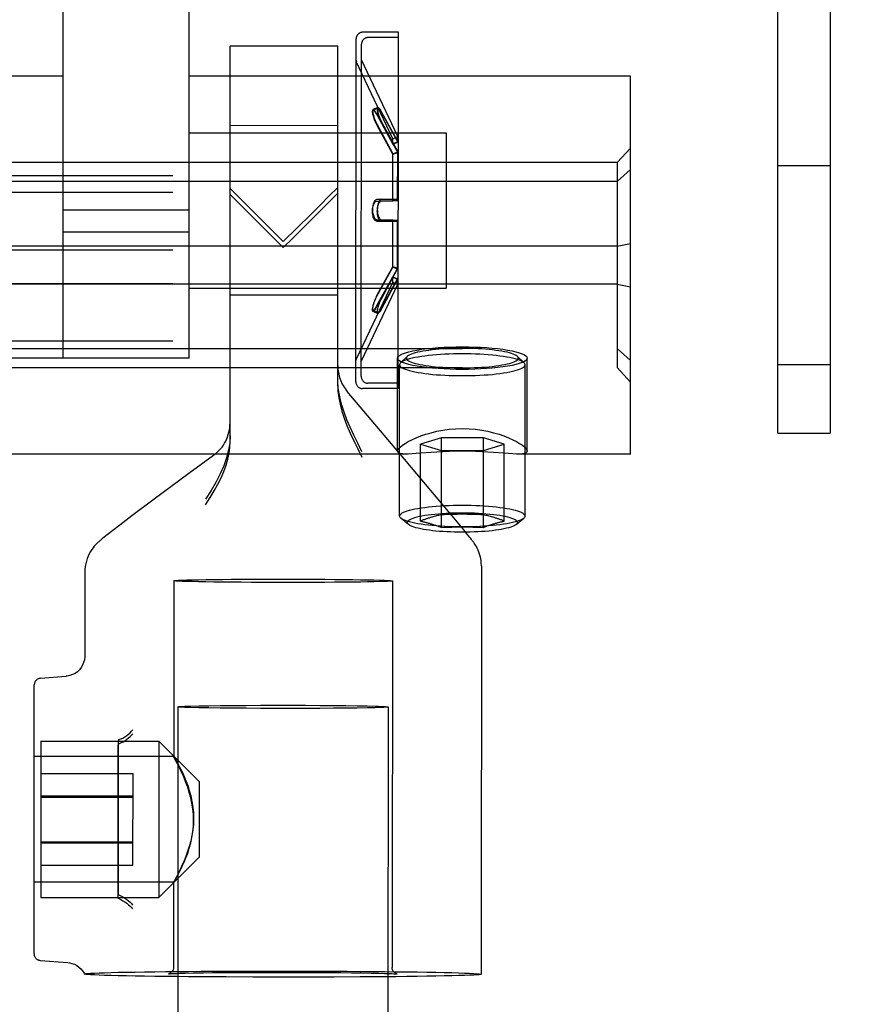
# Model space of a CAD drawing. Header units: inches. Extents: x 0 to 224, y 0 to 145.
# Tile 61 of 91: x 112.44 to 113.7, y 90.64 to 92.11. Entities that reach past the tile are written whole.
import ezdxf

# ---------------------------------------------------------------- set-up
doc = ezdxf.new("R2010")
doc.units = ezdxf.units.IN
doc.header["$LTSCALE"] = 12.302632
doc.header["$MEASUREMENT"] = 0
doc.linetypes.add('HIDDEN', pattern=[0.2, 0.1, -0.1])
doc.layers.add('DEFAULT_2', color=8, linetype='HIDDEN')

msp = doc.modelspace()

# ---------------------------------------------------------------- linework, layer by layer
at = {"layer": 'DEFAULT_2', "color": 8, "linetype": 'HIDDEN'}
for p, q in [((113.5659, 91.4924), (113.5659, 92.5844)), ((113.6439, 92.5844), (113.6439, 91.4924)), ((112.5031, 91.6038), (112.5031, 92.1423)), ((112.6906, 91.6038), (112.6906, 92.1423)), ((113.0018, 92.0887), (112.9488, 92.0887)), ((113.0018, 92.0807), (113.0018, 92.0887)), ((112.9385, 91.5687), (112.9388, 92.0787)), ((113.0018, 92.0807), (112.9568, 92.0807)), ((113.0015, 91.5667), (113.0018, 92.0807)), ((112.7514, 91.4797), (112.7518, 92.0678)), ((112.9118, 92.0677), (112.7518, 92.0678)), ((112.9115, 91.5644), (112.9118, 92.0677)), ((112.9468, 92.0477), (112.9468, 92.0707)), ((112.9935, 91.9303), (112.9392, 92.0449)), ((112.9465, 91.5997), (112.9468, 92.0477)), ((113.0007, 91.9337), (112.9468, 92.0477)), ((112.5031, 92.0234), (111.8469, 92.0234)), ((113.3469, 92.0234), (112.6906, 92.0234)), ((113.3469, 91.4614), (113.3469, 92.0234)), ((112.9712, 91.9768), (112.9639, 91.9737)), ((112.9712, 91.9756), (112.964, 91.9726)), ((112.9935, 91.9229), (112.9701, 91.9662)), ((112.9701, 91.9652), (112.9935, 91.9223)), ((113.0007, 91.926), (112.9773, 91.9693)), ((112.9773, 91.9683), (113.0007, 91.9254)), ((112.9117, 91.9497), (112.7517, 91.9498)), ((112.9934, 91.9071), (112.97, 91.95)), ((112.97, 91.9514), (112.9934, 91.908)), ((112.9773, 91.9542), (113.0007, 91.9108)), ((113.0007, 91.9097), (112.9773, 91.9528)), ((112.6906, 91.9393), (113.0726, 91.9393)), ((112.9935, 91.9303), (113.0007, 91.9337)), ((112.9935, 91.9223), (112.9935, 91.9303)), ((113.0007, 91.9254), (113.0007, 91.9337)), ((113.0726, 91.9393), (113.0726, 91.7083)), ((112.9935, 91.9229), (113.0007, 91.926)), ((112.9935, 91.9223), (113.0007, 91.9254)), ((113.3269, 91.8948), (113.3469, 91.9165)), ((112.9934, 91.908), (113.0007, 91.9108)), ((112.9934, 91.9071), (113.0007, 91.9097)), ((112.9934, 91.8379), (112.9934, 91.908)), ((113.0006, 91.8384), (113.0007, 91.9108)), ((113.3269, 91.8948), (111.8669, 91.8948)), ((113.3269, 91.8948), (113.3269, 91.5899)), ((113.3269, 91.8666), (113.3469, 91.8843)), ((113.5659, 91.8904), (113.6439, 91.8904)), ((115.1269, 91.8753), (72.1269, 91.8753)), ((113.3269, 91.8666), (111.8669, 91.8666)), ((115.1269, 91.8503), (72.1269, 91.8503)), ((112.7516, 91.8475), (112.8037, 91.7952)), ((112.9771, 91.8402), (112.9698, 91.8398)), ((112.97, 91.8398), (112.9698, 91.8398)), ((112.9934, 91.8395), (112.97, 91.8398)), ((112.9772, 91.8402), (112.9771, 91.8402)), ((113.0006, 91.84), (112.9772, 91.8402)), ((112.9934, 91.8395), (113.0006, 91.84)), ((112.97, 91.8375), (112.9934, 91.8379)), ((112.9772, 91.8378), (113.0006, 91.8384)), ((112.9934, 91.8379), (113.0006, 91.8384)), ((112.6906, 91.824), (112.5031, 91.824)), ((112.97, 91.8075), (112.9698, 91.8075)), ((112.9698, 91.8075), (112.9771, 91.8072)), ((112.97, 91.8098), (112.9934, 91.8095)), ((112.9934, 91.8079), (112.97, 91.8075)), ((112.9772, 91.8072), (112.9771, 91.8072)), ((112.9772, 91.8095), (113.0006, 91.809)), ((113.0006, 91.8074), (112.9772, 91.8072)), ((112.9933, 91.7393), (112.9934, 91.8095)), ((112.9934, 91.8095), (113.0006, 91.809)), ((112.9934, 91.8079), (113.0006, 91.8074)), ((113.0006, 91.7366), (113.0006, 91.809)), ((112.6906, 91.7912), (112.5031, 91.7912)), ((112.8306, 91.7683), (112.8445, 91.7821)), ((113.3269, 91.7705), (111.8669, 91.7705)), ((113.3269, 91.7705), (113.3469, 91.7746)), ((115.1269, 91.7648), (72.1269, 91.7648)), ((112.9933, 91.7403), (112.9699, 91.6974)), ((112.9699, 91.696), (112.9933, 91.7393)), ((113.0006, 91.7376), (112.9771, 91.6946)), ((112.9933, 91.7403), (113.0006, 91.7376)), ((112.9933, 91.7393), (113.0006, 91.7366)), ((112.9699, 91.6822), (112.9933, 91.7251)), ((112.9933, 91.7245), (112.9699, 91.6812)), ((112.9771, 91.6932), (113.0006, 91.7366)), ((112.9933, 91.7171), (112.9933, 91.7251)), ((112.9933, 91.7251), (113.0006, 91.7219)), ((112.9933, 91.7245), (113.0006, 91.7213)), ((115.1269, 91.7146), (72.1269, 91.7146)), ((113.3269, 91.7142), (111.8669, 91.7142)), ((112.6906, 91.7083), (113.0726, 91.7083)), ((112.9933, 91.7171), (112.939, 91.6025)), ((113.0006, 91.7137), (112.9465, 91.5997)), ((112.9771, 91.6791), (113.0006, 91.7219)), ((113.0006, 91.7213), (112.9771, 91.6781)), ((112.9933, 91.7171), (113.0006, 91.7137)), ((113.0006, 91.7137), (113.0006, 91.7219)), ((113.3269, 91.7142), (113.3469, 91.7102)), ((112.9115, 91.6977), (112.7515, 91.6978)), ((112.9637, 91.6737), (112.971, 91.6706)), ((112.9638, 91.6748), (112.971, 91.6718)), ((115.1269, 91.6291), (72.1269, 91.6291)), ((111.8669, 91.6181), (113.3269, 91.6181)), ((113.0149, 91.6066), (113.0051, 91.597)), ((113.1788, 91.6066), (113.1887, 91.597)), ((113.3269, 91.6181), (113.3469, 91.6004)), ((115.1269, 91.6041), (72.1269, 91.6041)), ((112.6906, 91.6038), (112.5031, 91.6038)), ((112.9465, 91.5767), (112.9465, 91.5997)), ((113.0004, 91.4656), (113.0004, 91.604)), ((113.0036, 91.3691), (113.0036, 91.5942)), ((113.1901, 91.3691), (113.1901, 91.5942)), ((113.1934, 91.4656), (113.1934, 91.604)), ((113.5659, 91.5944), (113.6439, 91.5944)), ((111.8669, 91.5899), (113.3269, 91.5899)), ((113.3269, 91.5899), (113.3469, 91.5682)), ((113.0015, 91.5667), (112.9565, 91.5667)), ((113.0015, 91.5667), (113.0015, 91.5587)), ((113.011, 91.4537), (112.9257, 91.5545)), ((113.0015, 91.5587), (112.9485, 91.5587)), ((113.5659, 91.4924), (113.6439, 91.4924)), ((113.0657, 91.4854), (113.0345, 91.476)), ((113.0345, 91.3616), (113.0345, 91.476)), ((113.0345, 91.476), (113.0657, 91.4666)), ((113.0657, 91.3522), (113.0657, 91.4854)), ((113.1281, 91.4854), (113.0657, 91.4854)), ((113.1281, 91.3522), (113.1281, 91.4854)), ((113.1592, 91.476), (113.1281, 91.4854)), ((113.1281, 91.4666), (113.1592, 91.476)), ((113.1592, 91.3616), (113.1592, 91.476)), ((113.014, 91.4614), (112.1797, 91.4614)), ((112.727, 91.4594), (112.6903, 91.4324)), ((113.0657, 91.4666), (113.1281, 91.4666)), ((113.3469, 91.4614), (113.1797, 91.4614)), ((113.0685, 91.3853), (113.011, 91.4537)), ((112.6903, 91.4324), (112.6387, 91.3941)), ((112.6387, 91.3941), (112.6054, 91.3693)), ((113.0895, 91.3601), (113.0685, 91.3853)), ((112.6054, 91.3693), (112.5875, 91.3557)), ((113.0166, 91.3565), (113.0055, 91.3659)), ((113.099, 91.3485), (113.0895, 91.3601)), ((113.1771, 91.3565), (113.1882, 91.3659)), ((112.5708, 91.3429), (112.5667, 91.3397)), ((112.5773, 91.3479), (112.5708, 91.3429)), ((112.5875, 91.3557), (112.5773, 91.3479)), ((113.1042, 91.3422), (113.099, 91.3485)), ((113.1067, 91.3391), (113.1042, 91.3422)), ((112.5644, 91.3379), (112.5623, 91.3362)), ((112.5667, 91.3397), (112.5644, 91.3379)), ((113.1082, 91.3372), (113.1067, 91.3391)), ((113.1095, 91.3356), (113.1082, 91.3372)), ((112.5353, 91.2854), (112.5352, 91.1607)), ((113.1253, 91.2949), (113.1249, 90.6877)), ((112.6678, 91.2729), (112.6676, 91.0111)), ((112.9928, 91.2727), (112.9924, 90.6978)), ((112.5352, 91.1607), (112.5352, 91.1604)), ((112.4694, 91.1279), (112.5077, 91.1309)), ((112.4599, 90.7184), (112.4602, 91.1179)), ((112.6739, 91.0855), (112.6511, 56.0895)), ((112.693, 91.0866), (112.7051, 91.0869)), ((112.7051, 91.0869), (112.7197, 91.0871)), ((112.7197, 91.0838), (112.7051, 91.084)), ((112.7197, 91.0871), (112.7365, 91.0873)), ((112.7365, 91.0835), (112.7197, 91.0838)), ((112.7365, 91.0873), (112.7553, 91.0875)), ((112.7553, 91.0833), (112.7365, 91.0835)), ((112.7553, 91.0875), (112.7755, 91.0876)), ((112.7755, 91.0832), (112.7553, 91.0833)), ((112.7755, 91.0876), (112.7969, 91.0877)), ((112.7969, 91.0831), (112.7755, 91.0832)), ((112.7969, 91.0877), (112.819, 91.0877)), ((112.819, 91.083), (112.7969, 91.0831)), ((112.819, 91.0877), (112.8413, 91.0877)), ((112.8413, 91.083), (112.819, 91.083)), ((112.8413, 91.0877), (112.8634, 91.0877)), ((112.8634, 91.083), (112.8413, 91.083)), ((112.8634, 91.0877), (112.8848, 91.0875)), ((112.8847, 91.0831), (112.8634, 91.083)), ((112.905, 91.0832), (112.8847, 91.0831)), ((112.8848, 91.0875), (112.905, 91.0874)), ((112.905, 91.0874), (112.9238, 91.0872)), ((112.9238, 91.0834), (112.905, 91.0832)), ((112.9238, 91.0872), (112.9406, 91.087)), ((112.9406, 91.0836), (112.9238, 91.0834)), ((112.9406, 91.087), (112.9552, 91.0867)), ((112.9552, 91.0839), (112.9406, 91.0836)), ((112.9673, 91.0841), (112.9552, 91.0839)), ((112.9864, 91.0853), (112.9636, 56.0893)), ((112.4701, 91.0344), (112.47, 90.8019)), ((112.4701, 91.0344), (112.6456, 91.0343)), ((112.5851, 91.0335), (112.585, 90.8083)), ((112.585, 90.9147), (112.5851, 91.0278)), ((112.6456, 91.0343), (112.6455, 90.8018)), ((112.7056, 90.9742), (112.6456, 91.0343)), ((112.6678, 91.0115), (112.4601, 91.0116)), ((112.4701, 90.9862), (112.6071, 90.9861)), ((112.607, 90.8499), (112.6071, 90.9861)), ((112.7056, 90.9742), (112.7055, 90.8617)), ((112.4701, 90.9531), (112.6071, 90.953)), ((112.4701, 90.9513), (112.6071, 90.9512)), ((112.585, 90.8026), (112.585, 90.9147)), ((112.47, 90.885), (112.607, 90.8849)), ((112.47, 90.8832), (112.607, 90.8831)), ((112.7055, 90.8617), (112.6455, 90.8018)), ((112.47, 90.85), (112.607, 90.8499)), ((112.6677, 90.8245), (112.46, 90.8246)), ((112.6675, 90.8249), (112.6674, 90.698)), ((112.47, 90.8019), (112.6455, 90.8018)), ((112.4691, 90.7084), (112.5103, 90.7051)), ((112.5349, 90.6881), (112.5349, 90.6881)), ((112.6639, 90.6887), (112.666, 90.6888)), ((112.666, 90.6888), (112.6686, 90.6889)), ((112.6686, 90.6889), (112.672, 90.6891)), ((112.672, 90.6891), (112.6762, 90.6892)), ((112.6762, 90.6892), (112.6846, 90.6894)), ((112.6846, 90.6894), (112.6961, 90.6896)), ((112.6961, 90.6896), (112.7118, 90.6899)), ((112.7118, 90.6899), (112.7252, 90.6901)), ((112.7252, 90.6901), (112.7417, 90.6902)), ((112.7265, 90.6922), (112.7655, 90.6923)), ((112.7417, 90.6902), (112.7616, 90.6904)), ((112.7616, 90.6904), (112.7857, 90.6905)), ((112.7655, 90.6923), (112.8056, 90.6924)), ((112.8259, 90.6834), (112.7854, 90.6835)), ((112.7857, 90.6905), (112.8141, 90.6905)), ((112.8056, 90.6924), (112.8462, 90.6924)), ((112.8141, 90.6905), (112.8454, 90.6905)), ((112.8664, 90.6834), (112.8259, 90.6834)), ((112.8454, 90.6905), (112.8732, 90.6904)), ((112.8462, 90.6924), (112.8865, 90.6923)), ((112.9063, 90.6835), (112.8664, 90.6834)), ((112.8732, 90.6904), (112.8966, 90.6903)), ((112.8966, 90.6903), (112.916, 90.6901)), ((112.9447, 90.6837), (112.9063, 90.6835)), ((112.916, 90.6901), (112.9322, 90.6899)), ((112.9322, 90.6899), (112.9455, 90.6898)), ((112.9455, 90.6898), (112.9612, 90.6895)), ((112.9612, 90.6895), (112.9728, 90.6893)), ((112.9728, 90.6893), (112.9813, 90.6891)), ((112.9813, 90.6891), (112.9857, 90.6889)), ((112.9857, 90.6889), (112.9892, 90.6888)), ((112.9892, 90.6888), (112.9921, 90.6887)), ((112.9921, 90.6887), (112.9943, 90.6886))]:
    msp.add_line(p, q, dxfattribs=at)
for points in [[(112.9639, 91.9737), (112.9637, 91.9736), (112.9635, 91.9732), (112.9633, 91.9725), (112.9633, 91.9717), (112.9634, 91.9707), (112.9635, 91.9694), (112.9638, 91.968), (112.9641, 91.9665), (112.9646, 91.9648), (112.9651, 91.963), (112.9658, 91.9611), (112.9665, 91.9591), (112.9673, 91.9572), (112.9682, 91.9552), (112.9691, 91.9532), (112.97, 91.9514)], [(112.97, 91.95), (112.9691, 91.9519), (112.9681, 91.9538), (112.9673, 91.9559), (112.9664, 91.9579), (112.9657, 91.9599), (112.9651, 91.9619), (112.9645, 91.9637), (112.9641, 91.9654), (112.9637, 91.967), (112.9635, 91.9684), (112.9633, 91.9696), (112.9633, 91.9707), (112.9634, 91.9715), (112.9635, 91.9721), (112.9638, 91.9725), (112.964, 91.9726)], [(112.9701, 91.9662), (112.9691, 91.9679), (112.9682, 91.9694), (112.9673, 91.9708), (112.9665, 91.9719), (112.9657, 91.9728), (112.9651, 91.9734), (112.9645, 91.9737), (112.9641, 91.9738), (112.9639, 91.9737)], [(112.964, 91.9726), (112.9641, 91.9726), (112.9646, 91.9725), (112.9651, 91.9722), (112.9658, 91.9716), (112.9665, 91.9708), (112.9673, 91.9697), (112.9682, 91.9684), (112.9691, 91.9669), (112.9701, 91.9652)], [(112.9712, 91.9768), (112.971, 91.9766), (112.9707, 91.9762), (112.9706, 91.9755), (112.9705, 91.9747), (112.9706, 91.9736), (112.9708, 91.9724), (112.971, 91.9709), (112.9714, 91.9694), (112.9718, 91.9677), (112.9724, 91.9659), (112.973, 91.9639), (112.9737, 91.962), (112.9745, 91.96), (112.9754, 91.958), (112.9763, 91.956), (112.9773, 91.9542)], [(112.9773, 91.9528), (112.9763, 91.9547), (112.9754, 91.9566), (112.9745, 91.9587), (112.9737, 91.9607), (112.9729, 91.9627), (112.9723, 91.9647), (112.9717, 91.9666), (112.9713, 91.9683), (112.971, 91.9699), (112.9707, 91.9713), (112.9706, 91.9726), (112.9705, 91.9736), (112.9706, 91.9745), (112.9708, 91.9751), (112.971, 91.9755), (112.9712, 91.9756)], [(112.9773, 91.9693), (112.9763, 91.971), (112.9754, 91.9726), (112.9745, 91.9739), (112.9737, 91.975), (112.9729, 91.9758), (112.9723, 91.9764), (112.9718, 91.9767), (112.9713, 91.9768), (112.9712, 91.9768)], [(112.9712, 91.9756), (112.9714, 91.9756), (112.9718, 91.9756), (112.9724, 91.9752), (112.973, 91.9747), (112.9737, 91.9739), (112.9745, 91.9728), (112.9754, 91.9715), (112.9763, 91.97), (112.9773, 91.9683)], [(112.7774, 91.8304), (112.7645, 91.8434), (112.7516, 91.8561)], [(112.9117, 91.858), (112.8985, 91.845), (112.8852, 91.8317), (112.8718, 91.8183), (112.8306, 91.7773)], [(112.8445, 91.7821), (112.8718, 91.8095), (112.9116, 91.8494)], [(112.9698, 91.8398), (112.969, 91.8397), (112.9681, 91.8393), (112.9672, 91.8386), (112.9664, 91.8377), (112.9656, 91.8365), (112.965, 91.8352), (112.9644, 91.8337), (112.964, 91.832), (112.9636, 91.8303), (112.9634, 91.8285), (112.9633, 91.8266), (112.9632, 91.8247), (112.9633, 91.8229), (112.9634, 91.821), (112.9637, 91.8193), (112.9641, 91.8176), (112.9645, 91.816), (112.9651, 91.8145), (112.9657, 91.8132), (112.9664, 91.8121), (112.9672, 91.8111), (112.9681, 91.8104), (112.969, 91.81), (112.97, 91.8098)], [(112.9771, 91.8402), (112.9762, 91.8401), (112.9753, 91.8396), (112.9744, 91.8389), (112.9736, 91.838), (112.9729, 91.8368), (112.9722, 91.8354), (112.9717, 91.8339), (112.9712, 91.8322), (112.9709, 91.8304), (112.9706, 91.8286), (112.9705, 91.8267), (112.9704, 91.8248), (112.9705, 91.8229), (112.9707, 91.821), (112.9709, 91.8192), (112.9713, 91.8174), (112.9717, 91.8158), (112.9723, 91.8143), (112.9729, 91.813), (112.9736, 91.8118), (112.9744, 91.8109), (112.9753, 91.8102), (112.9762, 91.8097), (112.9772, 91.8095)], [(112.8306, 91.7773), (112.8038, 91.8041), (112.7774, 91.8304)], [(112.9698, 91.8075), (112.969, 91.8077), (112.9681, 91.8081), (112.9672, 91.8088), (112.9664, 91.8097), (112.9656, 91.8109), (112.965, 91.8122), (112.9644, 91.8137), (112.964, 91.8154), (112.9636, 91.8171), (112.9634, 91.8189), (112.9632, 91.8208), (112.9632, 91.8227), (112.9633, 91.8245), (112.9634, 91.8264), (112.9637, 91.8281), (112.9641, 91.8298), (112.9645, 91.8314), (112.9651, 91.8329), (112.9657, 91.8342), (112.9664, 91.8353), (112.9672, 91.8363), (112.9681, 91.837), (112.969, 91.8374), (112.97, 91.8375)], [(112.9771, 91.8072), (112.9762, 91.8073), (112.9753, 91.8077), (112.9744, 91.8084), (112.9736, 91.8094), (112.9728, 91.8106), (112.9722, 91.812), (112.9717, 91.8135), (112.9712, 91.8152), (112.9709, 91.817), (112.9706, 91.8188), (112.9705, 91.8207), (112.9704, 91.8226), (112.9705, 91.8245), (112.9707, 91.8264), (112.9709, 91.8282), (112.9713, 91.83), (112.9717, 91.8316), (112.9723, 91.8331), (112.9729, 91.8344), (112.9737, 91.8356), (112.9745, 91.8365), (112.9753, 91.8372), (112.9762, 91.8377), (112.9772, 91.8378)], [(112.8037, 91.7952), (112.8171, 91.7818), (112.8306, 91.7683)], [(112.9699, 91.6974), (112.9689, 91.6955), (112.968, 91.6936), (112.9671, 91.6915), (112.9663, 91.6895), (112.9655, 91.6875), (112.9649, 91.6855), (112.9643, 91.6837), (112.9639, 91.682), (112.9635, 91.6804), (112.9633, 91.679), (112.9632, 91.6778), (112.9631, 91.6767), (112.9632, 91.6759), (112.9633, 91.6753), (112.9636, 91.6749), (112.9638, 91.6748)], [(112.9637, 91.6737), (112.9635, 91.6738), (112.9633, 91.6742), (112.9632, 91.6749), (112.9631, 91.6757), (112.9632, 91.6767), (112.9633, 91.678), (112.9636, 91.6794), (112.964, 91.6809), (112.9644, 91.6826), (112.965, 91.6844), (112.9656, 91.6863), (112.9663, 91.6883), (112.9671, 91.6902), (112.968, 91.6922), (112.9689, 91.6941), (112.9699, 91.696)], [(112.9771, 91.6946), (112.9761, 91.6927), (112.9752, 91.6908), (112.9743, 91.6887), (112.9735, 91.6867), (112.9728, 91.6846), (112.9721, 91.6827), (112.9716, 91.6808), (112.9711, 91.6791), (112.9708, 91.6775), (112.9705, 91.6761), (112.9704, 91.6748), (112.9704, 91.6738), (112.9704, 91.6729), (112.9706, 91.6723), (112.9708, 91.6719), (112.971, 91.6718)], [(112.971, 91.6706), (112.9708, 91.6708), (112.9705, 91.6712), (112.9704, 91.6719), (112.9704, 91.6727), (112.9704, 91.6738), (112.9706, 91.675), (112.9708, 91.6765), (112.9712, 91.678), (112.9717, 91.6797), (112.9722, 91.6815), (112.9728, 91.6834), (112.9736, 91.6854), (112.9744, 91.6874), (112.9752, 91.6894), (112.9762, 91.6913), (112.9771, 91.6932)], [(112.9699, 91.6812), (112.9689, 91.6795), (112.968, 91.6779), (112.9671, 91.6766), (112.9663, 91.6755), (112.9655, 91.6746), (112.9649, 91.674), (112.9643, 91.6737), (112.9639, 91.6736), (112.9637, 91.6737)], [(112.9638, 91.6748), (112.964, 91.6748), (112.9644, 91.6749), (112.965, 91.6752), (112.9656, 91.6758), (112.9663, 91.6766), (112.9671, 91.6777), (112.968, 91.679), (112.9689, 91.6805), (112.9699, 91.6822)], [(112.971, 91.6718), (112.9712, 91.6718), (112.9716, 91.6718), (112.9722, 91.6721), (112.9728, 91.6727), (112.9736, 91.6735), (112.9744, 91.6746), (112.9752, 91.6759), (112.9761, 91.6774), (112.9771, 91.6791)], [(112.9771, 91.6781), (112.9761, 91.6764), (112.9752, 91.6748), (112.9743, 91.6735), (112.9735, 91.6724), (112.9728, 91.6715), (112.9721, 91.671), (112.9716, 91.6706), (112.9711, 91.6706), (112.971, 91.6706)], [(113.0446, 91.6181), (113.0526, 91.6189), (113.0609, 91.6196), (113.0696, 91.6201), (113.0786, 91.6205), (113.0876, 91.6207), (113.0969, 91.6208)], [(113.0969, 91.6208), (113.1061, 91.6207), (113.1152, 91.6205), (113.1241, 91.6201), (113.1328, 91.6196), (113.1412, 91.6189), (113.1491, 91.6181)], [(113.0004, 91.604), (113.0009, 91.6057), (113.0023, 91.6073), (113.0047, 91.6089), (113.008, 91.6105), (113.0122, 91.612), (113.0172, 91.6135), (113.023, 91.6148), (113.0296, 91.616), (113.0367, 91.6171), (113.0446, 91.6181)], [(113.0969, 91.6103), (113.0903, 91.6103), (113.0837, 91.6102), (113.0772, 91.61), (113.0707, 91.6097), (113.0644, 91.6093), (113.0582, 91.6089), (113.0523, 91.6084), (113.0465, 91.6078), (113.0411, 91.6071), (113.0359, 91.6064), (113.031, 91.6056), (113.0264, 91.6048), (113.0223, 91.6039), (113.0185, 91.6029), (113.0151, 91.6019), (113.0121, 91.6009), (113.0095, 91.5998), (113.0074, 91.5987), (113.0058, 91.5976), (113.0051, 91.597)], [(113.0149, 91.6066), (113.0145, 91.6061), (113.0138, 91.605), (113.0136, 91.604), (113.0138, 91.603), (113.0145, 91.6019), (113.0155, 91.6009), (113.017, 91.5999), (113.0189, 91.5989), (113.0212, 91.598), (113.0238, 91.5971), (113.0269, 91.5962), (113.0303, 91.5953), (113.034, 91.5945), (113.0381, 91.5938), (113.0424, 91.5931), (113.0471, 91.5924), (113.0519, 91.5918), (113.0571, 91.5913), (113.0624, 91.5908), (113.0679, 91.5905), (113.0735, 91.5901), (113.0793, 91.5899), (113.0851, 91.5897), (113.091, 91.5896), (113.0969, 91.5895)], [(113.0969, 91.6185), (113.091, 91.6184), (113.0851, 91.6183), (113.0793, 91.6181), (113.0735, 91.6179), (113.0679, 91.6176), (113.0624, 91.6172), (113.0571, 91.6167), (113.0519, 91.6162), (113.0471, 91.6156), (113.0424, 91.6149), (113.0381, 91.6142), (113.034, 91.6135), (113.0303, 91.6127), (113.0269, 91.6118), (113.0238, 91.6109), (113.0212, 91.61), (113.0189, 91.6091), (113.017, 91.6081), (113.0155, 91.6071), (113.0149, 91.6066)], [(113.1788, 91.6066), (113.1782, 91.6071), (113.1767, 91.6081), (113.1749, 91.6091), (113.1726, 91.61), (113.1699, 91.6109), (113.1669, 91.6118), (113.1635, 91.6127), (113.1598, 91.6135), (113.1557, 91.6142), (113.1513, 91.6149), (113.1467, 91.6156), (113.1418, 91.6162), (113.1367, 91.6167), (113.1314, 91.6172), (113.1259, 91.6176), (113.1202, 91.6179), (113.1145, 91.6181), (113.1086, 91.6183), (113.1028, 91.6184), (113.0969, 91.6185)], [(113.1887, 91.597), (113.188, 91.5976), (113.1863, 91.5987), (113.1842, 91.5998), (113.1817, 91.6009), (113.1787, 91.6019), (113.1753, 91.6029), (113.1715, 91.6039), (113.1673, 91.6048), (113.1628, 91.6056), (113.1579, 91.6064), (113.1527, 91.6071), (113.1472, 91.6078), (113.1415, 91.6084), (113.1355, 91.6089), (113.1293, 91.6093), (113.123, 91.6097), (113.1166, 91.61), (113.1101, 91.6102), (113.1035, 91.6103), (113.0969, 91.6103)], [(113.0969, 91.5895), (113.1028, 91.5896), (113.1086, 91.5897), (113.1145, 91.5899), (113.1202, 91.5901), (113.1259, 91.5905), (113.1314, 91.5908), (113.1367, 91.5913), (113.1418, 91.5918), (113.1467, 91.5924), (113.1513, 91.5931), (113.1557, 91.5938), (113.1598, 91.5945), (113.1635, 91.5953), (113.1669, 91.5962), (113.1699, 91.5971), (113.1726, 91.598), (113.1749, 91.5989), (113.1767, 91.5999), (113.1782, 91.6009), (113.1793, 91.6019), (113.1799, 91.603), (113.1801, 91.604), (113.1799, 91.605), (113.1793, 91.6061), (113.1788, 91.6066)], [(113.1491, 91.6181), (113.157, 91.6171), (113.1642, 91.616), (113.1708, 91.6148), (113.1766, 91.6135), (113.1816, 91.612), (113.1858, 91.6105), (113.1891, 91.6089), (113.1915, 91.6073), (113.1929, 91.6057), (113.1934, 91.604)], [(113.0446, 91.5899), (113.0367, 91.5909), (113.0296, 91.592), (113.023, 91.5932), (113.0172, 91.5946), (113.0122, 91.596), (113.008, 91.5975), (113.0047, 91.5991), (113.0023, 91.6007), (113.0009, 91.6023), (113.0004, 91.604)], [(113.0051, 91.597), (113.0046, 91.5965), (113.0039, 91.5953), (113.0036, 91.5942)], [(113.0036, 91.5942), (113.0039, 91.593), (113.0046, 91.5918), (113.0058, 91.5907), (113.0074, 91.5896), (113.0095, 91.5885), (113.0121, 91.5874), (113.0151, 91.5864), (113.0185, 91.5854), (113.0223, 91.5844), (113.0264, 91.5835), (113.031, 91.5827), (113.0359, 91.5819), (113.0411, 91.5812), (113.0465, 91.5805), (113.0523, 91.5799), (113.0582, 91.5794), (113.0644, 91.579), (113.0707, 91.5786), (113.0772, 91.5783), (113.0837, 91.5781), (113.0903, 91.578), (113.0969, 91.578)], [(113.0969, 91.578), (113.1035, 91.578), (113.1101, 91.5781), (113.1166, 91.5783), (113.123, 91.5786), (113.1293, 91.579), (113.1355, 91.5794), (113.1415, 91.5799), (113.1472, 91.5805), (113.1527, 91.5812), (113.1579, 91.5819), (113.1628, 91.5827), (113.1673, 91.5835), (113.1715, 91.5844), (113.1753, 91.5854), (113.1787, 91.5864), (113.1817, 91.5874), (113.1842, 91.5885), (113.1863, 91.5896), (113.188, 91.5907), (113.1892, 91.5918), (113.1899, 91.593), (113.1901, 91.5942)], [(113.1934, 91.604), (113.1929, 91.6023), (113.1915, 91.6007), (113.1891, 91.5991), (113.1858, 91.5975), (113.1816, 91.596), (113.1766, 91.5946), (113.1708, 91.5932), (113.1642, 91.592), (113.157, 91.5909), (113.1491, 91.5899)], [(113.1901, 91.5942), (113.1899, 91.5953), (113.1892, 91.5965), (113.1887, 91.597)], [(113.0969, 91.5872), (113.0876, 91.5873), (113.0786, 91.5876), (113.0696, 91.5879), (113.0609, 91.5885), (113.0526, 91.5891), (113.0446, 91.5899)], [(113.1491, 91.5899), (113.1412, 91.5891), (113.1328, 91.5885), (113.1241, 91.5879), (113.1152, 91.5876), (113.1061, 91.5873), (113.0969, 91.5872)], [(112.9476, 91.4649), (112.9412, 91.4773), (112.9353, 91.4894), (112.9299, 91.5011), (112.9252, 91.5124), (112.921, 91.5234), (112.9176, 91.534), (112.915, 91.5441), (112.913, 91.554), (112.9119, 91.5636), (112.9115, 91.573)], [(112.9115, 91.5644), (112.9119, 91.5549), (112.913, 91.5452), (112.915, 91.5354), (112.9176, 91.5253), (112.9211, 91.5148), (112.9252, 91.5039), (112.9299, 91.4926), (112.9353, 91.481), (112.9412, 91.469), (112.9476, 91.4566)], [(112.7514, 91.4883), (112.7509, 91.4778), (112.7491, 91.4669), (112.7462, 91.4556), (112.7422, 91.444), (112.7369, 91.4321), (112.7306, 91.4198), (112.7232, 91.4072), (112.7148, 91.3941)], [(113.0004, 91.4656), (113.0008, 91.4674), (113.0022, 91.4695), (113.0045, 91.4718), (113.0077, 91.4744), (113.0116, 91.4771), (113.0164, 91.4799), (113.0219, 91.4827), (113.0281, 91.4856), (113.035, 91.4883), (113.0424, 91.4908), (113.0503, 91.4931), (113.0588, 91.4952), (113.0678, 91.4969), (113.0772, 91.4982), (113.0869, 91.4989), (113.0969, 91.4992)], [(113.0969, 91.4992), (113.1069, 91.4989), (113.1165, 91.4982), (113.1259, 91.4969), (113.135, 91.4952), (113.1434, 91.4931), (113.1514, 91.4908), (113.1588, 91.4883), (113.1656, 91.4856), (113.1718, 91.4827), (113.1773, 91.4799), (113.1821, 91.4771), (113.1861, 91.4744), (113.1892, 91.4719), (113.1915, 91.4695), (113.1929, 91.4674), (113.1934, 91.4656)], [(112.7148, 91.3859), (112.7217, 91.3965), (112.7279, 91.4067), (112.7334, 91.4166), (112.7381, 91.4261), (112.7422, 91.4356), (112.7455, 91.4448), (112.7481, 91.4539), (112.75, 91.4628), (112.7511, 91.4714), (112.7514, 91.4797)], [(113.0137, 91.4614), (113.0117, 91.4614), (113.0077, 91.4616), (113.0045, 91.4622), (113.0022, 91.463), (113.0008, 91.4641), (113.0004, 91.4656)], [(113.035, 91.4626), (113.0282, 91.462), (113.022, 91.4616), (113.0164, 91.4614), (113.0137, 91.4614)], [(113.0969, 91.4657), (113.0869, 91.4656), (113.0772, 91.4653), (113.0678, 91.4649), (113.0588, 91.4644), (113.0504, 91.4638), (113.035, 91.4626)], [(113.1434, 91.4638), (113.1349, 91.4644), (113.1259, 91.4649), (113.1165, 91.4653), (113.1068, 91.4656), (113.0969, 91.4657)], [(113.18, 91.4614), (113.1773, 91.4614), (113.1718, 91.4616), (113.1656, 91.462), (113.1587, 91.4626), (113.1434, 91.4638)], [(113.1934, 91.4656), (113.1929, 91.4642), (113.1915, 91.463), (113.1892, 91.4622), (113.1861, 91.4616), (113.1821, 91.4614), (113.18, 91.4614)], [(113.0036, 91.3691), (113.0039, 91.3703), (113.0046, 91.3714), (113.0058, 91.3726), (113.0074, 91.3737), (113.0095, 91.3748), (113.0121, 91.3759), (113.015, 91.3769), (113.0184, 91.3779), (113.0222, 91.3788), (113.0264, 91.3797), (113.0309, 91.3806), (113.0358, 91.3814), (113.041, 91.3821), (113.0465, 91.3828), (113.0522, 91.3834), (113.0581, 91.3839), (113.0643, 91.3843), (113.0706, 91.3847), (113.0771, 91.385), (113.0836, 91.3852), (113.0902, 91.3853), (113.0969, 91.3853)], [(113.1788, 91.3594), (113.1786, 91.3604), (113.1779, 91.3615), (113.1768, 91.3625), (113.1752, 91.3636), (113.1732, 91.3646), (113.1707, 91.3656), (113.1678, 91.3665), (113.1646, 91.3674), (113.1609, 91.3683), (113.1569, 91.3691), (113.1526, 91.3698), (113.148, 91.3705), (113.143, 91.3711), (113.1378, 91.3717), (113.1324, 91.3722), (113.1268, 91.3726), (113.121, 91.373), (113.1151, 91.3733), (113.1091, 91.3734), (113.103, 91.3736), (113.0969, 91.3736), (113.0908, 91.3736), (113.0847, 91.3734), (113.0786, 91.3733), (113.0727, 91.373), (113.0669, 91.3726), (113.0613, 91.3722), (113.0559, 91.3717), (113.0507, 91.3711), (113.0458, 91.3705), (113.0411, 91.3698), (113.0368, 91.3691), (113.0328, 91.3683), (113.0292, 91.3674), (113.0259, 91.3665), (113.0231, 91.3656), (113.0206, 91.3646), (113.0186, 91.3636), (113.017, 91.3625), (113.0159, 91.3615), (113.0152, 91.3604), (113.0149, 91.3594)], [(113.1281, 91.371), (113.1241, 91.3712), (113.1202, 91.3713), (113.1164, 91.3715), (113.1125, 91.3716), (113.1086, 91.3717), (113.1047, 91.3717), (113.1008, 91.3718), (113.0969, 91.3718), (113.093, 91.3718), (113.089, 91.3717), (113.0851, 91.3717), (113.0812, 91.3716), (113.0774, 91.3715), (113.0735, 91.3713), (113.0696, 91.3712), (113.0657, 91.371)], [(113.0969, 91.3853), (113.1035, 91.3853), (113.1101, 91.3852), (113.1167, 91.385), (113.1231, 91.3847), (113.1295, 91.3843), (113.1356, 91.3839), (113.1416, 91.3834), (113.1473, 91.3828), (113.1528, 91.3821), (113.1579, 91.3814), (113.1628, 91.3806), (113.1674, 91.3797), (113.1715, 91.3788), (113.1753, 91.3779), (113.1787, 91.3769), (113.1817, 91.3759), (113.1842, 91.3748), (113.1864, 91.3737), (113.188, 91.3726), (113.1892, 91.3714), (113.1899, 91.3703), (113.1901, 91.3691)], [(113.0055, 91.3659), (113.0046, 91.3668), (113.0039, 91.368), (113.0036, 91.3691)], [(113.0969, 91.3529), (113.0902, 91.353), (113.0836, 91.3531), (113.0771, 91.3533), (113.0706, 91.3536), (113.0643, 91.354), (113.0581, 91.3544), (113.0522, 91.3549), (113.0465, 91.3555), (113.041, 91.3562), (113.0358, 91.3569), (113.0309, 91.3577), (113.0264, 91.3585), (113.0222, 91.3594), (113.0184, 91.3604), (113.015, 91.3614), (113.0121, 91.3624), (113.0095, 91.3635), (113.0074, 91.3646), (113.0058, 91.3657), (113.0055, 91.3659)], [(113.0166, 91.3565), (113.0158, 91.3574), (113.0151, 91.3584), (113.0149, 91.3594)], [(113.0969, 91.3452), (113.091, 91.3452), (113.0852, 91.3453), (113.0795, 91.3455), (113.0738, 91.3457), (113.0682, 91.346), (113.0628, 91.3464), (113.0576, 91.3469), (113.0526, 91.3474), (113.0478, 91.348), (113.0432, 91.3486), (113.0389, 91.3493), (113.035, 91.3501), (113.0313, 91.3509), (113.0279, 91.3517), (113.025, 91.3526), (113.0223, 91.3535), (113.0201, 91.3544), (113.0183, 91.3554), (113.0168, 91.3564), (113.0166, 91.3565)], [(113.0657, 91.371), (113.0638, 91.3706), (113.062, 91.3702), (113.0602, 91.3698), (113.0584, 91.3694), (113.0568, 91.3689), (113.0552, 91.3685), (113.0537, 91.3681), (113.0522, 91.3677), (113.0509, 91.3673), (113.0496, 91.3669), (113.0485, 91.3666), (113.0473, 91.3662), (113.0462, 91.3659), (113.0452, 91.3655), (113.0441, 91.3652), (113.0431, 91.3648), (113.042, 91.3644), (113.041, 91.3641), (113.0399, 91.3637), (113.0388, 91.3633), (113.0377, 91.3629), (113.0366, 91.3625), (113.0356, 91.362), (113.0345, 91.3616)], [(113.0345, 91.3616), (113.0356, 91.3614), (113.0366, 91.3612), (113.0377, 91.3609), (113.0388, 91.3607), (113.0399, 91.3604), (113.041, 91.3602), (113.042, 91.3599), (113.0431, 91.3597), (113.0441, 91.3594), (113.0452, 91.3591), (113.0462, 91.3588), (113.0473, 91.3585), (113.0485, 91.3582), (113.0496, 91.3578), (113.0509, 91.3575), (113.0522, 91.357), (113.0537, 91.3566), (113.0552, 91.3561), (113.0568, 91.3556), (113.0585, 91.355), (113.0602, 91.3544), (113.062, 91.3537), (113.0638, 91.353), (113.0657, 91.3522)], [(113.1882, 91.3659), (113.188, 91.3657), (113.1864, 91.3646), (113.1842, 91.3635), (113.1817, 91.3624), (113.1787, 91.3614), (113.1753, 91.3604), (113.1715, 91.3594), (113.1674, 91.3585), (113.1628, 91.3577), (113.1579, 91.3569), (113.1528, 91.3562), (113.1473, 91.3555), (113.1416, 91.3549), (113.1356, 91.3544), (113.1295, 91.354), (113.1231, 91.3536), (113.1167, 91.3533), (113.1101, 91.3531), (113.1035, 91.353), (113.0969, 91.3529)], [(113.1771, 91.3565), (113.1769, 91.3564), (113.1755, 91.3554), (113.1737, 91.3544), (113.1714, 91.3535), (113.1688, 91.3526), (113.1658, 91.3517), (113.1625, 91.3509), (113.1588, 91.3501), (113.1548, 91.3493), (113.1505, 91.3486), (113.146, 91.348), (113.1412, 91.3474), (113.1361, 91.3469), (113.1309, 91.3464), (113.1255, 91.346), (113.12, 91.3457), (113.1143, 91.3455), (113.1085, 91.3453), (113.1027, 91.3452), (113.0969, 91.3452)], [(113.1592, 91.3616), (113.1582, 91.362), (113.1571, 91.3625), (113.156, 91.3629), (113.155, 91.3633), (113.1539, 91.3637), (113.1528, 91.3641), (113.1517, 91.3644), (113.1507, 91.3648), (113.1496, 91.3652), (113.1486, 91.3655), (113.1475, 91.3659), (113.1464, 91.3662), (113.1453, 91.3666), (113.1441, 91.3669), (113.1429, 91.3673), (113.1415, 91.3677), (113.1401, 91.3681), (113.1386, 91.3685), (113.137, 91.3689), (113.1353, 91.3694), (113.1336, 91.3698), (113.1318, 91.3702), (113.1299, 91.3706), (113.1281, 91.371)], [(113.1281, 91.3522), (113.1299, 91.353), (113.1318, 91.3537), (113.1336, 91.3544), (113.1353, 91.355), (113.137, 91.3556), (113.1386, 91.3561), (113.1401, 91.3566), (113.1415, 91.3571), (113.1429, 91.3575), (113.1441, 91.3578), (113.1453, 91.3582), (113.1464, 91.3585), (113.1475, 91.3588), (113.1486, 91.3591), (113.1496, 91.3594), (113.1507, 91.3597), (113.1517, 91.3599), (113.1528, 91.3602), (113.1539, 91.3604), (113.155, 91.3607), (113.156, 91.3609), (113.1571, 91.3612), (113.1582, 91.3614), (113.1592, 91.3616)], [(113.1788, 91.3594), (113.1786, 91.3584), (113.178, 91.3574), (113.1771, 91.3565)], [(113.1901, 91.3691), (113.1899, 91.368), (113.1892, 91.3668), (113.1882, 91.3659)], [(113.0657, 91.3522), (113.0696, 91.3524), (113.0735, 91.3526), (113.0774, 91.3527), (113.0812, 91.3528), (113.0851, 91.3529), (113.089, 91.353), (113.093, 91.353), (113.0969, 91.353), (113.1008, 91.353), (113.1047, 91.353), (113.1086, 91.3529), (113.1125, 91.3528), (113.1164, 91.3527), (113.1202, 91.3526), (113.1241, 91.3524), (113.1281, 91.3522)], [(112.5623, 91.3362), (112.5613, 91.3354), (112.5604, 91.3347), (112.5595, 91.3339), (112.5587, 91.3332), (112.5578, 91.3325), (112.557, 91.3318), (112.5561, 91.3309), (112.5551, 91.3301), (112.554, 91.329), (112.5527, 91.3277), (112.5512, 91.3262), (112.5495, 91.3242), (112.5476, 91.3219), (112.5457, 91.3192), (112.5438, 91.3162), (112.542, 91.313), (112.5404, 91.3096), (112.5389, 91.306), (112.5377, 91.3022), (112.5367, 91.2982), (112.5359, 91.2941), (112.5354, 91.2897), (112.5353, 91.2854)], [(113.1253, 91.2949), (113.1251, 91.2989), (113.1247, 91.3025), (113.1242, 91.3059), (113.1234, 91.3093), (113.1225, 91.3125), (113.1214, 91.3156), (113.1202, 91.3186), (113.119, 91.3213), (113.1177, 91.3237), (113.1165, 91.3257), (113.1155, 91.3273), (113.1146, 91.3286), (113.1139, 91.3296), (113.1133, 91.3305), (113.1128, 91.3313), (113.1122, 91.332), (113.1117, 91.3327), (113.1112, 91.3334), (113.1106, 91.3341), (113.1095, 91.3356)], [(112.6678, 91.2729), (112.6686, 91.2732), (112.6709, 91.2734), (112.6748, 91.2737), (112.6801, 91.2739), (112.687, 91.2741), (112.6952, 91.2743), (112.7047, 91.2745), (112.7154, 91.2747), (112.7272, 91.2748), (112.74, 91.275), (112.7537, 91.2751), (112.7681, 91.2752), (112.7831, 91.2752), (112.7986, 91.2753), (112.8143, 91.2753), (112.8303, 91.2753)], [(112.8303, 91.2704), (112.8143, 91.2704), (112.7986, 91.2704), (112.7831, 91.2705), (112.7681, 91.2706), (112.7537, 91.2707), (112.74, 91.2709), (112.7272, 91.271), (112.7154, 91.2712), (112.7047, 91.2714), (112.6952, 91.2716), (112.687, 91.2718), (112.6801, 91.272), (112.6748, 91.2722), (112.6709, 91.2725), (112.6686, 91.2727), (112.6678, 91.2729)], [(112.8303, 91.2753), (112.8463, 91.2753), (112.862, 91.2752), (112.8774, 91.2752), (112.8925, 91.2751), (112.9069, 91.275), (112.9206, 91.2748), (112.9334, 91.2747), (112.9452, 91.2745), (112.9559, 91.2743), (112.9654, 91.2741), (112.9736, 91.2739), (112.9804, 91.2737), (112.9858, 91.2735), (112.9896, 91.2732), (112.992, 91.273), (112.9928, 91.2727)], [(112.9928, 91.2727), (112.992, 91.2725), (112.9896, 91.2723), (112.9858, 91.272), (112.9804, 91.2718), (112.9736, 91.2716), (112.9654, 91.2714), (112.9559, 91.2712), (112.9452, 91.271), (112.9334, 91.2709), (112.9205, 91.2707), (112.9069, 91.2706), (112.8925, 91.2705), (112.8774, 91.2705), (112.862, 91.2704), (112.8463, 91.2704), (112.8303, 91.2704)], [(112.5352, 91.1604), (112.5352, 91.1592), (112.5347, 91.1552), (112.5336, 91.1512), (112.5321, 91.1474), (112.5299, 91.1438), (112.5273, 91.1405), (112.5243, 91.1376), (112.5209, 91.1352), (112.5171, 91.1333), (112.5132, 91.1319), (112.5091, 91.131), (112.5076, 91.1309)], [(112.6739, 91.0855), (112.6743, 91.0856), (112.6755, 91.0858), (112.6775, 91.086), (112.6802, 91.0861), (112.6838, 91.0863), (112.688, 91.0864), (112.693, 91.0866)], [(112.7051, 91.084), (112.693, 91.0843), (112.688, 91.0845), (112.6838, 91.0846), (112.6802, 91.0848), (112.6775, 91.085), (112.6755, 91.0851), (112.6743, 91.0853), (112.6739, 91.0855)], [(112.9552, 91.0867), (112.9673, 91.0864), (112.9723, 91.0863), (112.9765, 91.0861), (112.9801, 91.0859), (112.9828, 91.0858), (112.9848, 91.0856), (112.986, 91.0854), (112.9864, 91.0853)], [(112.9864, 91.0853), (112.986, 91.0851), (112.9848, 91.0849), (112.9828, 91.0848), (112.9801, 91.0846), (112.9765, 91.0844), (112.9723, 91.0843), (112.9673, 91.0841)], [(112.5853, 91.037), (112.5888, 91.0377), (112.592, 91.0389), (112.595, 91.0407), (112.5978, 91.0427), (112.6003, 91.0447), (112.6027, 91.0468), (112.6048, 91.049), (112.6067, 91.0513)], [(112.5853, 91.037), (112.5859, 91.0365), (112.586, 91.0359), (112.5857, 91.0353), (112.5852, 91.0347), (112.5851, 91.0341), (112.5851, 91.0335)], [(112.5861, 91.0302), (112.5892, 91.0317), (112.5922, 91.0333), (112.5951, 91.0351), (112.5978, 91.0371), (112.6004, 91.0391), (112.6027, 91.0412), (112.6048, 91.0433), (112.6066, 91.0454)], [(112.5851, 91.0278), (112.5851, 91.0282), (112.5852, 91.0286), (112.5852, 91.0289), (112.5853, 91.0292), (112.5854, 91.0296), (112.5856, 91.0298), (112.5858, 91.0301), (112.5861, 91.0302)], [(112.6685, 91.0095), (112.6678, 91.0109), (112.6676, 91.0115)], [(112.6676, 91.0115), (112.6678, 91.0112), (112.6685, 91.0101), (112.6697, 91.0082), (112.6712, 91.0055), (112.6732, 91.002), (112.6754, 90.9979), (112.6779, 90.993), (112.6805, 90.9877), (112.6831, 90.9817), (112.6858, 90.9752), (112.6884, 90.9682), (112.6908, 90.9608), (112.693, 90.9529), (112.6947, 90.9448), (112.6961, 90.9364), (112.6969, 90.9279), (112.6971, 90.9194)], [(112.6971, 90.9166), (112.6969, 90.9251), (112.6961, 90.9336), (112.6947, 90.9421), (112.6929, 90.9503), (112.6908, 90.9582), (112.6884, 90.9658), (112.6858, 90.9729), (112.6831, 90.9796), (112.6805, 90.9857), (112.6779, 90.9912), (112.6755, 90.9962), (112.6732, 91.0006), (112.6713, 91.0043), (112.6685, 91.0095)], [(112.6971, 90.9194), (112.6969, 90.9108), (112.696, 90.9024), (112.6947, 90.8939), (112.6929, 90.8856), (112.6908, 90.8777), (112.6883, 90.8702), (112.6857, 90.863), (112.6831, 90.8564), (112.6804, 90.8503), (112.6778, 90.8447), (112.6754, 90.8397), (112.6731, 90.8353), (112.6712, 90.8316)], [(112.6675, 90.8245), (112.6677, 90.8248), (112.6684, 90.8259), (112.6696, 90.8278), (112.6711, 90.8305), (112.6731, 90.834), (112.6753, 90.8381), (112.6778, 90.8429), (112.6804, 90.8483), (112.6831, 90.8543), (112.6858, 90.8608), (112.6884, 90.8678), (112.6908, 90.8752), (112.6929, 90.883), (112.6947, 90.8912), (112.696, 90.8996), (112.6969, 90.908), (112.6971, 90.9166)], [(112.6712, 90.8316), (112.6684, 90.8264), (112.6677, 90.825), (112.6675, 90.8245)], [(112.585, 90.8083), (112.585, 90.8079), (112.585, 90.8075), (112.5851, 90.8072), (112.5852, 90.8068), (112.5853, 90.8065), (112.5854, 90.8062), (112.5857, 90.806), (112.5859, 90.8058)], [(112.5859, 90.8002), (112.5857, 90.8004), (112.5854, 90.8006), (112.5853, 90.8009), (112.5851, 90.8012), (112.5851, 90.8015), (112.585, 90.8018), (112.585, 90.8022), (112.585, 90.8026)], [(112.5859, 90.8058), (112.589, 90.8044), (112.592, 90.8027), (112.5949, 90.8009), (112.5977, 90.799), (112.6002, 90.797), (112.6026, 90.7949), (112.6047, 90.7928), (112.6065, 90.7906)], [(112.5859, 90.8002), (112.589, 90.7987), (112.592, 90.7971), (112.5949, 90.7953), (112.5977, 90.7933), (112.6002, 90.7912), (112.6026, 90.7891), (112.6047, 90.7869), (112.6065, 90.7848)], [(112.5102, 90.7051), (112.5124, 90.7048), (112.5163, 90.7039), (112.52, 90.7026), (112.5235, 90.7007), (112.5267, 90.6984), (112.5296, 90.6958), (112.5321, 90.6927), (112.5342, 90.6894), (112.5349, 90.6881)], [(112.6674, 90.698), (112.6672, 90.6962), (112.6667, 90.6944), (112.6658, 90.6927), (112.6647, 90.6912), (112.6635, 90.6901), (112.6624, 90.6894), (112.6615, 90.6889), (112.6608, 90.6887), (112.6603, 90.6885), (112.66, 90.6884), (112.6598, 90.6884), (112.6598, 90.6884)], [(112.9999, 90.6882), (112.9999, 90.6882), (113, 90.6882), (113, 90.6882), (113, 90.6882), (112.9999, 90.6882), (112.9997, 90.6883), (112.9993, 90.6883), (112.9989, 90.6885), (112.9982, 90.6887), (112.9975, 90.6891), (112.9968, 90.6896), (112.9959, 90.6902), (112.995, 90.6911), (112.9942, 90.6921), (112.9935, 90.6932), (112.993, 90.6944), (112.9926, 90.696), (112.9924, 90.6978)], [(112.5349, 90.6881), (112.5351, 90.6883), (112.5359, 90.6885), (112.5372, 90.6887), (112.5389, 90.6888), (112.5412, 90.689), (112.544, 90.6892)], [(112.544, 90.687), (112.5412, 90.6872), (112.5389, 90.6874), (112.5372, 90.6875), (112.5359, 90.6877), (112.5351, 90.6879), (112.5349, 90.6881)], [(112.544, 90.6892), (112.5496, 90.6895), (112.5566, 90.6898), (112.5649, 90.69), (112.5745, 90.6903), (112.5852, 90.6906), (112.5972, 90.6908), (112.6102, 90.691), (112.6243, 90.6913), (112.6393, 90.6914), (112.6553, 90.6916), (112.672, 90.6918), (112.6896, 90.6919), (112.7078, 90.6921), (112.7265, 90.6922)], [(112.7854, 90.6835), (112.7458, 90.6837), (112.7265, 90.6838), (112.7078, 90.6839), (112.6896, 90.6841), (112.672, 90.6842), (112.6553, 90.6844), (112.6393, 90.6846), (112.6243, 90.6848), (112.6102, 90.6851), (112.5972, 90.6853), (112.5852, 90.6856), (112.5745, 90.6858), (112.5649, 90.6861), (112.5566, 90.6864), (112.5496, 90.6867), (112.544, 90.687)], [(112.6598, 90.6884), (112.6597, 90.6884), (112.6598, 90.6884), (112.6599, 90.6884), (112.6601, 90.6884), (112.6604, 90.6885), (112.6607, 90.6885), (112.6612, 90.6885), (112.6617, 90.6886), (112.6623, 90.6886), (112.6631, 90.6887), (112.6639, 90.6887)], [(112.8865, 90.6923), (112.9257, 90.6921), (112.9447, 90.692), (112.9631, 90.6918), (112.9809, 90.6917), (112.998, 90.6915), (113.0143, 90.6913), (113.0297, 90.6911), (113.0442, 90.6908), (113.0576, 90.6906), (113.07, 90.6904), (113.0812, 90.6901), (113.0912, 90.6898), (113.1, 90.6895), (113.1076, 90.6892), (113.1138, 90.6889), (113.1186, 90.6886), (113.1221, 90.6883), (113.1242, 90.688), (113.1249, 90.6877)], [(113.1249, 90.6877), (113.1242, 90.6874), (113.1221, 90.6871), (113.1186, 90.6868), (113.1138, 90.6865), (113.1076, 90.6862), (113.1, 90.6859), (113.0912, 90.6857), (113.0812, 90.6854), (113.07, 90.6852), (113.0576, 90.6849), (113.0442, 90.6847), (113.0297, 90.6845), (113.0143, 90.6843), (112.998, 90.6841), (112.9809, 90.684), (112.9631, 90.6838), (112.9447, 90.6837)], [(112.9943, 90.6886), (112.9961, 90.6885), (112.9968, 90.6884), (112.9975, 90.6884), (112.998, 90.6884), (112.9985, 90.6883), (112.9989, 90.6883), (112.9993, 90.6883), (112.9996, 90.6882), (112.9998, 90.6882), (112.9999, 90.6882)]]:
    msp.add_lwpolyline(points, dxfattribs=at)
for centre, radius, start, end in [((112.9488, 92.0787), 0.01, 89.9656, 179.9656), ((112.9568, 92.0707), 0.01, 89.9656, 179.9656), ((112.9438, 92.047), 0.005, 179.9657, 205.3118), ((112.9715, 91.5933), 0.06, 180.0683, 220.3182), ((112.9435, 91.6004), 0.005, 154.6194, 179.9656), ((112.9565, 91.5767), 0.01, 179.9656, 269.9656), ((112.9485, 91.5687), 0.01, 179.9656, 269.9656), ((112.6914, 91.5078), 0.06, 306.3487, 359.9627), ((112.4702, 91.1179), 0.01, 94.5367, 179.9627), ((112.4699, 90.7183), 0.01, 179.9627, 265.3888)]:
    msp.add_arc(centre, radius, start, end, dxfattribs=at)

doc.saveas('drawing.dxf')
